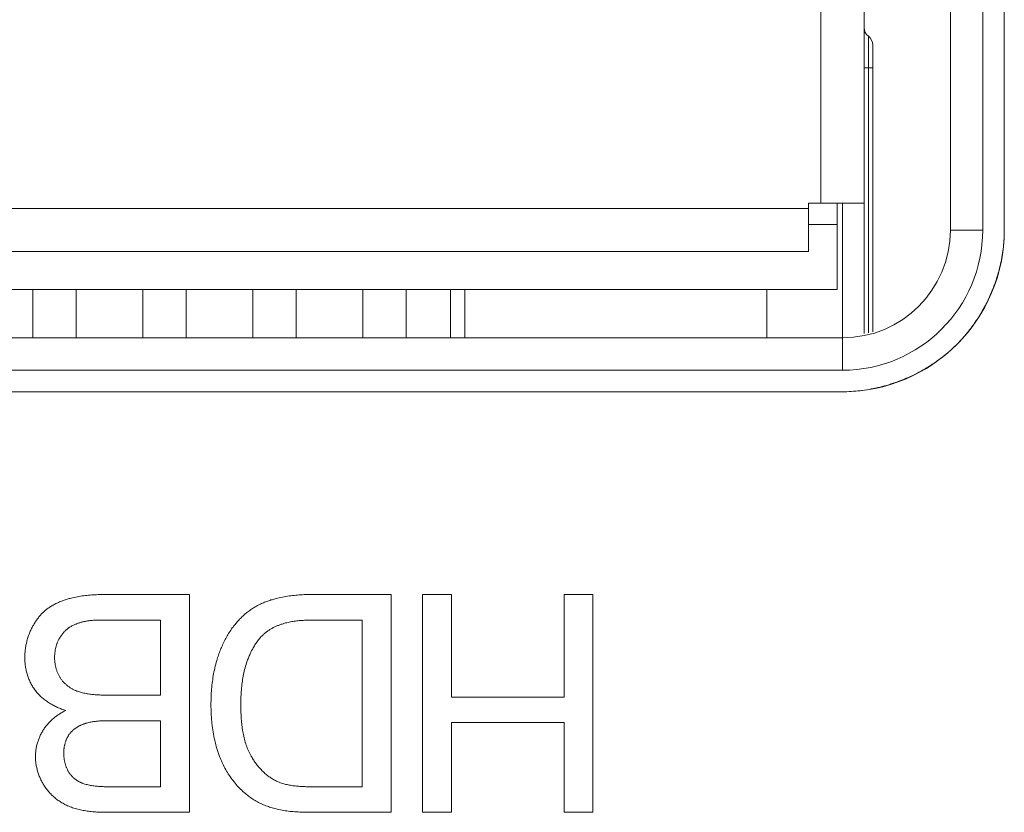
# Model space of a CAD drawing. Header units: millimetres. Extents: x 3925 to 5043, y -86 to 778.
# Tile 119 of 256: x 4348.91 to 4351.2, y -9.5 to -7.66. Entities that reach past the tile are written whole.
import ezdxf

# ---------------------------------------------------------------- set-up
doc = ezdxf.new("R2010")
doc.units = ezdxf.units.MM
doc.header["$LTSCALE"] = 46.255
for name, color, linetype in [('H30K-IO-LABEDXF_CONTINUOUS_LINE', 7, 'CONTINUOUS'), ('H30K-REAR-CODXF_CONTINUOUS_LINE', 7, 'CONTINUOUS'), ('LABEL-IO-H30DXF_CONTINUOUS_LINE', 7, 'CONTINUOUS'), ('MRJN-11T1240DXF_CONTINUOUS_LINE', 7, 'CONTINUOUS')]:
    doc.layers.add(name, color=color, linetype=linetype)

msp = doc.modelspace()

# ---------------------------------------------------------------- linework, layer by layer
at = {"layer": 'H30K-IO-LABEDXF_CONTINUOUS_LINE', "color": 7, "linetype": 'Continuous', "lineweight": 0}
for p, q in [((4351.1963, -4.8613), (4351.1963, -8.1488)), ((4350.8213, -8.5238), (4346.9138, -8.5238)), ((4349.1116, -8.994), (4349.3081, -8.994)), ((4349.3081, -8.994), (4349.3081, -9.4992)), ((4349.5894, -8.994), (4349.7756, -8.994)), ((4349.7756, -8.994), (4349.7756, -9.4992)), ((4349.848, -8.994), (4349.915, -8.994)), ((4349.848, -9.4992), (4349.848, -8.994)), ((4349.915, -8.994), (4349.915, -9.2318)), ((4350.176, -8.994), (4350.2431, -8.994)), ((4350.176, -9.2318), (4350.176, -8.994)), ((4350.2431, -8.994), (4350.2431, -9.4992)), ((4349.1033, -9.0533), (4349.0993, -9.0533)), ((4349.241, -9.2275), (4349.241, -9.0533)), ((4349.5979, -9.0533), (4349.592, -9.0533)), ((4349.7085, -9.0533), (4349.5979, -9.0533)), ((4349.7085, -9.4399), (4349.7085, -9.0533)), ((4349.1188, -9.2275), (4349.241, -9.2275)), ((4349.915, -9.2318), (4350.176, -9.2318)), ((4349.241, -9.2868), (4349.1203, -9.2868)), ((4349.241, -9.4399), (4349.241, -9.2868)), ((4349.1203, -9.2868), (4349.1157, -9.2869)), ((4350.176, -9.291), (4349.915, -9.291)), ((4349.915, -9.291), (4349.915, -9.4992)), ((4350.176, -9.4992), (4350.176, -9.291)), ((4349.1267, -9.4399), (4349.241, -9.4399)), ((4349.5917, -9.4399), (4349.7085, -9.4399)), ((4349.7756, -9.4992), (4349.594, -9.4992)), ((4349.915, -9.4992), (4349.848, -9.4992)), ((4350.2431, -9.4992), (4350.176, -9.4992))]:
    msp.add_line(p, q, dxfattribs=at)
for points in [[(4351.1963, -8.1488), (4351.1963, -8.1537), (4351.1962, -8.1586), (4351.196, -8.1634), (4351.1957, -8.1683), (4351.1954, -8.1732), (4351.1951, -8.1781), (4351.1946, -8.183), (4351.1941, -8.1879), (4351.1935, -8.1928), (4351.1929, -8.1977), (4351.1922, -8.2025), (4351.1914, -8.2074), (4351.1906, -8.2123), (4351.1897, -8.2172), (4351.1887, -8.222), (4351.1877, -8.2269), (4351.1866, -8.2317), (4351.1854, -8.2366), (4351.1842, -8.2414)], [(4351.1842, -8.2414), (4351.1833, -8.2448), (4351.1823, -8.2483), (4351.1813, -8.2517), (4351.1803, -8.2551), (4351.1793, -8.2586), (4351.1782, -8.262), (4351.1771, -8.2654), (4351.1759, -8.2688), (4351.1748, -8.2722), (4351.1736, -8.2755), (4351.1723, -8.2789), (4351.1711, -8.2823), (4351.1698, -8.2856)], [(4351.1698, -8.2856), (4351.1683, -8.2892), (4351.1668, -8.2928), (4351.1653, -8.2964), (4351.1638, -8.3), (4351.1622, -8.3036), (4351.1606, -8.3071), (4351.1589, -8.3107), (4351.1572, -8.3142), (4351.1555, -8.3177), (4351.1537, -8.3212), (4351.1519, -8.3247), (4351.15, -8.3281), (4351.1482, -8.3315)], [(4351.1482, -8.3315), (4351.1467, -8.3341), (4351.1453, -8.3366), (4351.1438, -8.3392), (4351.1424, -8.3417), (4351.1409, -8.3442), (4351.1393, -8.3467), (4351.1378, -8.3492), (4351.1362, -8.3517), (4351.1347, -8.3541), (4351.1331, -8.3566), (4351.1314, -8.359)], [(4351.1314, -8.359), (4351.129, -8.3626), (4351.1265, -8.3663), (4351.1239, -8.3698), (4351.1213, -8.3734), (4351.1187, -8.3769), (4351.116, -8.3804), (4351.1133, -8.3838), (4351.1106, -8.3873), (4351.1078, -8.3906), (4351.105, -8.394), (4351.1021, -8.3973), (4351.0992, -8.4006), (4351.0962, -8.4038), (4351.0932, -8.407), (4351.0902, -8.4102), (4351.0871, -8.4133)], [(4351.0871, -8.4133), (4351.0841, -8.4163), (4351.0811, -8.4193), (4351.078, -8.4222), (4351.0749, -8.425), (4351.0717, -8.4279), (4351.0685, -8.4307), (4351.0653, -8.4334), (4351.0621, -8.4362), (4351.0588, -8.4389), (4351.0555, -8.4415), (4351.0521, -8.4441), (4351.0488, -8.4467), (4351.0454, -8.4492), (4351.0419, -8.4517), (4351.0385, -8.4542), (4351.035, -8.4566), (4351.0315, -8.459)], [(4351.0315, -8.459), (4351.0294, -8.4603), (4351.0274, -8.4617), (4351.0253, -8.463), (4351.0232, -8.4643), (4351.0211, -8.4656), (4351.0191, -8.4669), (4351.017, -8.4682), (4351.0148, -8.4695), (4351.0127, -8.4707)], [(4351.0127, -8.4707), (4351.008, -8.4734), (4351.0033, -8.4761), (4350.9985, -8.4787), (4350.9937, -8.4812), (4350.9889, -8.4836), (4350.984, -8.486), (4350.9791, -8.4883), (4350.9741, -8.4906), (4350.9692, -8.4927), (4350.9642, -8.4948), (4350.9592, -8.4969), (4350.9541, -8.4988), (4350.9491, -8.5007), (4350.944, -8.5025), (4350.9389, -8.5043), (4350.9337, -8.5059), (4350.9286, -8.5075), (4350.9234, -8.5091)], [(4350.9234, -8.5091), (4350.9184, -8.5105), (4350.9133, -8.5118), (4350.9083, -8.5131), (4350.9032, -8.5143), (4350.8981, -8.5155), (4350.893, -8.5165), (4350.8879, -8.5175), (4350.8828, -8.5184), (4350.8777, -8.5193), (4350.8726, -8.5201), (4350.8674, -8.5208), (4350.8623, -8.5214), (4350.8572, -8.522), (4350.852, -8.5225), (4350.8469, -8.5229), (4350.8418, -8.5232), (4350.8366, -8.5235), (4350.8315, -8.5237), (4350.8264, -8.5238), (4350.8213, -8.5238)], [(4348.9784, -9.0274), (4348.9803, -9.026), (4348.9822, -9.0247), (4348.9842, -9.0234), (4348.9861, -9.0221), (4348.9881, -9.0209), (4348.9902, -9.0197), (4348.9922, -9.0186), (4348.9942, -9.0174), (4348.9963, -9.0163), (4348.9984, -9.0153), (4349.0005, -9.0142), (4349.0027, -9.0133), (4349.0048, -9.0123), (4349.007, -9.0114), (4349.0092, -9.0105), (4349.0113, -9.0096), (4349.0136, -9.0088), (4349.0158, -9.0079), (4349.018, -9.0072), (4349.0202, -9.0064), (4349.0225, -9.0057), (4349.0247, -9.005), (4349.027, -9.0043), (4349.0292, -9.0037), (4349.0315, -9.0031), (4349.0337, -9.0025)], [(4349.0337, -9.0025), (4349.0373, -9.0016), (4349.041, -9.0008), (4349.0446, -9), (4349.0483, -8.9993), (4349.052, -8.9986), (4349.0557, -8.998), (4349.0593, -8.9975), (4349.063, -8.997), (4349.0668, -8.9965), (4349.0705, -8.9961), (4349.0742, -8.9957), (4349.0779, -8.9954), (4349.0817, -8.9951), (4349.0854, -8.9949), (4349.0891, -8.9946), (4349.0929, -8.9945), (4349.0966, -8.9943), (4349.1004, -8.9942), (4349.1041, -8.9941), (4349.1079, -8.9941), (4349.1116, -8.994)], [(4349.4518, -9.028), (4349.454, -9.0266), (4349.4562, -9.0252), (4349.4585, -9.0238), (4349.4607, -9.0225), (4349.463, -9.0212), (4349.4653, -9.0199), (4349.4676, -9.0187), (4349.47, -9.0175), (4349.4724, -9.0164), (4349.4748, -9.0153), (4349.4772, -9.0142), (4349.4796, -9.0132), (4349.482, -9.0122), (4349.4845, -9.0112), (4349.4869, -9.0103), (4349.4894, -9.0094), (4349.4919, -9.0085), (4349.4944, -9.0077), (4349.4969, -9.0068), (4349.4994, -9.0061), (4349.5019, -9.0053), (4349.5044, -9.0046), (4349.507, -9.0039), (4349.5095, -9.0032), (4349.512, -9.0026)], [(4349.512, -9.0026), (4349.5158, -9.0017), (4349.5196, -9.0009), (4349.5234, -9.0001), (4349.5273, -8.9994), (4349.5311, -8.9987), (4349.535, -8.9981), (4349.5388, -8.9975), (4349.5427, -8.997), (4349.5466, -8.9965), (4349.5504, -8.9961), (4349.5543, -8.9957), (4349.5582, -8.9954), (4349.5621, -8.9951), (4349.566, -8.9948), (4349.5699, -8.9946), (4349.5738, -8.9944), (4349.5777, -8.9943), (4349.5816, -8.9942), (4349.5855, -8.9941), (4349.5894, -8.994)], [(4348.9414, -9.0744), (4348.9423, -9.0726), (4348.9433, -9.0707), (4348.9443, -9.0689), (4348.9453, -9.0671), (4348.9463, -9.0653), (4348.9473, -9.0635), (4348.9484, -9.0617), (4348.9495, -9.0599), (4348.9506, -9.0581), (4348.9518, -9.0564), (4348.9529, -9.0546), (4348.9541, -9.0529), (4348.9554, -9.0512), (4348.9566, -9.0495), (4348.9579, -9.0479), (4348.9592, -9.0462), (4348.9605, -9.0446), (4348.9619, -9.043), (4348.9633, -9.0415), (4348.9647, -9.0399), (4348.9661, -9.0384), (4348.9675, -9.0369), (4348.969, -9.0355), (4348.9705, -9.0341), (4348.9721, -9.0327), (4348.9736, -9.0313), (4348.9752, -9.03), (4348.9768, -9.0287), (4348.9784, -9.0274)], [(4349.4057, -9.0737), (4349.4073, -9.0716), (4349.4089, -9.0696), (4349.4104, -9.0675), (4349.4121, -9.0654), (4349.4137, -9.0634), (4349.4154, -9.0614), (4349.4171, -9.0594), (4349.4188, -9.0574), (4349.4205, -9.0555), (4349.4223, -9.0535), (4349.4241, -9.0516), (4349.4259, -9.0497), (4349.4277, -9.0479), (4349.4296, -9.046), (4349.4315, -9.0442), (4349.4334, -9.0424), (4349.4354, -9.0407), (4349.4373, -9.039), (4349.4393, -9.0373), (4349.4413, -9.0357), (4349.4434, -9.0341), (4349.4455, -9.0325), (4349.4476, -9.0309), (4349.4497, -9.0294), (4349.4518, -9.028)], [(4349.0696, -9.0557), (4349.068, -9.056), (4349.0665, -9.0563), (4349.0649, -9.0566), (4349.0634, -9.057), (4349.0618, -9.0573), (4349.0603, -9.0577), (4349.0588, -9.0581), (4349.0572, -9.0585), (4349.0557, -9.0589), (4349.0542, -9.0594), (4349.0526, -9.0598), (4349.0511, -9.0603), (4349.0496, -9.0608), (4349.0481, -9.0613), (4349.0466, -9.0619), (4349.0451, -9.0625), (4349.0437, -9.0631), (4349.0422, -9.0637), (4349.0408, -9.0643), (4349.0393, -9.065), (4349.0379, -9.0657), (4349.0365, -9.0664), (4349.0351, -9.0671), (4349.0337, -9.0679), (4349.0324, -9.0687), (4349.031, -9.0695)], [(4349.0993, -9.0533), (4349.0973, -9.0534), (4349.0953, -9.0534), (4349.0933, -9.0534), (4349.0913, -9.0535), (4349.0893, -9.0536), (4349.0873, -9.0537), (4349.0854, -9.0538), (4349.0834, -9.054), (4349.0814, -9.0541), (4349.0794, -9.0543), (4349.0774, -9.0546), (4349.0755, -9.0548), (4349.0735, -9.0551), (4349.0716, -9.0554), (4349.0696, -9.0557)], [(4349.241, -9.0533), (4349.1112, -9.0533), (4349.1093, -9.0533), (4349.1033, -9.0533)], [(4349.592, -9.0533), (4349.5891, -9.0534), (4349.5862, -9.0534), (4349.5832, -9.0535), (4349.5803, -9.0536), (4349.5773, -9.0537), (4349.5744, -9.0539), (4349.5714, -9.054), (4349.5685, -9.0542), (4349.5656, -9.0545), (4349.5626, -9.0547), (4349.5597, -9.055), (4349.5568, -9.0553), (4349.5539, -9.0557), (4349.551, -9.0561), (4349.5481, -9.0565), (4349.5452, -9.057), (4349.5423, -9.0575), (4349.5394, -9.0581), (4349.5366, -9.0587), (4349.5337, -9.0594), (4349.5309, -9.0601), (4349.5281, -9.0609), (4349.5253, -9.0617), (4349.5225, -9.0626)], [(4348.9264, -9.1405), (4348.9264, -9.1379), (4348.9265, -9.1353), (4348.9266, -9.1327), (4348.9267, -9.1301), (4348.9269, -9.1275), (4348.9272, -9.1248), (4348.9275, -9.1222), (4348.9278, -9.1196), (4348.9282, -9.117), (4348.9286, -9.1144), (4348.9291, -9.1118), (4348.9296, -9.1092), (4348.9302, -9.1066), (4348.9308, -9.1041), (4348.9314, -9.1015), (4348.9321, -9.0989), (4348.9328, -9.0964), (4348.9336, -9.0939), (4348.9344, -9.0914), (4348.9353, -9.0889), (4348.9362, -9.0864), (4348.9372, -9.084), (4348.9382, -9.0816), (4348.9392, -9.0792), (4348.9403, -9.0768), (4348.9414, -9.0744)], [(4349.031, -9.0695), (4349.0299, -9.0702), (4349.0288, -9.071), (4349.0277, -9.0717), (4349.0267, -9.0725), (4349.0256, -9.0733), (4349.0246, -9.0741), (4349.0236, -9.075), (4349.0226, -9.0758), (4349.0216, -9.0767), (4349.0206, -9.0776), (4349.0197, -9.0786), (4349.0188, -9.0795), (4349.0178, -9.0805), (4349.0169, -9.0815), (4349.016, -9.0825), (4349.0152, -9.0835), (4349.0143, -9.0845), (4349.0135, -9.0855), (4349.0127, -9.0866), (4349.0119, -9.0877), (4349.0111, -9.0888), (4349.0103, -9.0898), (4349.0096, -9.0909), (4349.0089, -9.0921), (4349.0081, -9.0932), (4349.0075, -9.0943), (4349.0068, -9.0954), (4349.0061, -9.0966), (4349.0055, -9.0977)], [(4349.3713, -9.1474), (4349.3722, -9.1443), (4349.3732, -9.1411), (4349.3742, -9.138), (4349.3753, -9.1349), (4349.3764, -9.1319), (4349.3775, -9.1288), (4349.3786, -9.1257), (4349.3798, -9.1226), (4349.381, -9.1196), (4349.3822, -9.1166), (4349.3835, -9.1136), (4349.3848, -9.1106), (4349.3862, -9.1076), (4349.3876, -9.1046), (4349.389, -9.1017), (4349.3905, -9.0988), (4349.392, -9.0959), (4349.3936, -9.093), (4349.3952, -9.0902), (4349.3968, -9.0873), (4349.3985, -9.0846), (4349.4003, -9.0818), (4349.402, -9.0791), (4349.4039, -9.0764), (4349.4057, -9.0737)], [(4349.5225, -9.0626), (4349.5208, -9.0631), (4349.5191, -9.0637), (4349.5174, -9.0644), (4349.5157, -9.065), (4349.514, -9.0657), (4349.5123, -9.0663), (4349.5106, -9.0671), (4349.5089, -9.0678), (4349.5073, -9.0685), (4349.5056, -9.0693), (4349.504, -9.0701), (4349.5023, -9.0709), (4349.5007, -9.0718), (4349.4991, -9.0727), (4349.4975, -9.0736), (4349.4959, -9.0745), (4349.4944, -9.0754), (4349.4928, -9.0764), (4349.4913, -9.0774), (4349.4898, -9.0784), (4349.4883, -9.0795), (4349.4868, -9.0805), (4349.4854, -9.0816), (4349.484, -9.0828), (4349.4826, -9.0839), (4349.4812, -9.0851), (4349.4799, -9.0863), (4349.4785, -9.0875), (4349.4772, -9.0888)], [(4349.0055, -9.0977), (4349.0048, -9.0991), (4349.0041, -9.1004), (4349.0035, -9.1018), (4349.0028, -9.1032), (4349.0022, -9.1046), (4349.0017, -9.106), (4349.0011, -9.1074), (4349.0006, -9.1088), (4349.0001, -9.1103), (4348.9997, -9.1118), (4348.9992, -9.1132), (4348.9988, -9.1147), (4348.9984, -9.1162), (4348.9981, -9.1177), (4348.9977, -9.1192), (4348.9974, -9.1207), (4348.9971, -9.1222), (4348.9969, -9.1237), (4348.9966, -9.1252), (4348.9964, -9.1267), (4348.9962, -9.1282), (4348.996, -9.1298), (4348.9959, -9.1313), (4348.9958, -9.1328), (4348.9957, -9.1343), (4348.9956, -9.1359), (4348.9955, -9.1374), (4348.9955, -9.1389), (4348.9955, -9.1404)], [(4349.4772, -9.0888), (4349.4755, -9.0906), (4349.4737, -9.0925), (4349.472, -9.0944), (4349.4704, -9.0963), (4349.4687, -9.0983), (4349.4672, -9.1003), (4349.4656, -9.1024), (4349.4641, -9.1045), (4349.4626, -9.1066), (4349.4612, -9.1087), (4349.4598, -9.1109), (4349.4584, -9.113), (4349.4571, -9.1153), (4349.4558, -9.1175), (4349.4545, -9.1197), (4349.4533, -9.122), (4349.4521, -9.1243), (4349.451, -9.1266), (4349.4498, -9.129), (4349.4487, -9.1313), (4349.4477, -9.1337), (4349.4466, -9.136), (4349.4456, -9.1384), (4349.4447, -9.1408), (4349.4437, -9.1432), (4349.4428, -9.1456), (4349.442, -9.148), (4349.4411, -9.1505), (4349.4403, -9.1529)], [(4348.951, -9.217), (4348.9495, -9.215), (4348.9481, -9.2129), (4348.9467, -9.2108), (4348.9453, -9.2087), (4348.944, -9.2065), (4348.9427, -9.2043), (4348.9415, -9.2021), (4348.9403, -9.1998), (4348.9392, -9.1975), (4348.9381, -9.1952), (4348.9371, -9.1929), (4348.9361, -9.1905), (4348.9352, -9.1881), (4348.9343, -9.1857), (4348.9334, -9.1833), (4348.9326, -9.1808), (4348.9319, -9.1784), (4348.9312, -9.1759), (4348.9305, -9.1734), (4348.9299, -9.1709), (4348.9293, -9.1684), (4348.9288, -9.1658), (4348.9284, -9.1633), (4348.9279, -9.1608), (4348.9276, -9.1582), (4348.9273, -9.1557), (4348.927, -9.1532), (4348.9268, -9.1506), (4348.9266, -9.1481), (4348.9265, -9.1456), (4348.9264, -9.1431), (4348.9264, -9.1405)], [(4348.9955, -9.1404), (4348.9955, -9.1421), (4348.9956, -9.1437), (4348.9956, -9.1454), (4348.9957, -9.1471), (4348.9959, -9.1488), (4348.996, -9.1504), (4348.9962, -9.1521), (4348.9965, -9.1538), (4348.9967, -9.1555), (4348.997, -9.1571), (4348.9973, -9.1588), (4348.9977, -9.1605), (4348.998, -9.1621), (4348.9984, -9.1638), (4348.9989, -9.1654), (4348.9994, -9.167), (4348.9999, -9.1686), (4349.0004, -9.1703), (4349.0009, -9.1718), (4349.0015, -9.1734), (4349.0022, -9.175), (4349.0028, -9.1766), (4349.0035, -9.1781), (4349.0042, -9.1796), (4349.005, -9.1811), (4349.0057, -9.1826), (4349.0065, -9.1841), (4349.0074, -9.1855), (4349.0083, -9.1869), (4349.0092, -9.1883), (4349.0101, -9.1897)], [(4349.3579, -9.2493), (4349.3579, -9.2448), (4349.358, -9.2404), (4349.3581, -9.2359), (4349.3582, -9.2314), (4349.3584, -9.2269), (4349.3586, -9.2224), (4349.3589, -9.2179), (4349.3593, -9.2134), (4349.3597, -9.209), (4349.3601, -9.2045), (4349.3606, -9.2), (4349.3611, -9.1956), (4349.3618, -9.1911), (4349.3624, -9.1867), (4349.3632, -9.1822), (4349.3639, -9.1778), (4349.3648, -9.1734), (4349.3657, -9.169), (4349.3667, -9.1647), (4349.3677, -9.1603), (4349.3689, -9.156), (4349.37, -9.1517), (4349.3713, -9.1474)], [(4349.4403, -9.1529), (4349.4391, -9.1566), (4349.438, -9.1604), (4349.4369, -9.1642), (4349.4359, -9.168), (4349.435, -9.1718), (4349.4341, -9.1757), (4349.4333, -9.1795), (4349.4326, -9.1834), (4349.4319, -9.1873), (4349.4312, -9.1912), (4349.4306, -9.1951), (4349.4301, -9.199), (4349.4296, -9.203), (4349.4291, -9.2069), (4349.4287, -9.2109), (4349.4284, -9.2148), (4349.4281, -9.2188), (4349.4278, -9.2227), (4349.4276, -9.2267), (4349.4274, -9.2306), (4349.4273, -9.2346), (4349.4272, -9.2385), (4349.4271, -9.2425), (4349.427, -9.2464), (4349.427, -9.2504)], [(4349.0101, -9.1897), (4349.011, -9.191), (4349.0119, -9.1922), (4349.0129, -9.1935), (4349.0139, -9.1947), (4349.0149, -9.1959), (4349.0159, -9.197), (4349.017, -9.1982), (4349.0181, -9.1993), (4349.0193, -9.2004), (4349.0204, -9.2015), (4349.0216, -9.2026), (4349.0228, -9.2036), (4349.024, -9.2047), (4349.0253, -9.2057), (4349.0265, -9.2066), (4349.0278, -9.2076), (4349.0291, -9.2085), (4349.0304, -9.2094), (4349.0318, -9.2103), (4349.0331, -9.2111), (4349.0345, -9.2119), (4349.0359, -9.2127), (4349.0373, -9.2135), (4349.0387, -9.2142), (4349.0401, -9.2149), (4349.0415, -9.2156), (4349.043, -9.2163), (4349.0444, -9.2169), (4349.0459, -9.2175), (4349.0473, -9.2181), (4349.0488, -9.2186), (4349.0503, -9.2191)], [(4349.0215, -9.2628), (4349.0191, -9.2621), (4349.0166, -9.2613), (4349.0142, -9.2605), (4349.0117, -9.2596), (4349.0093, -9.2587), (4349.0069, -9.2578), (4349.0045, -9.2568), (4349.0021, -9.2558), (4348.9997, -9.2547), (4348.9974, -9.2536), (4348.995, -9.2524), (4348.9927, -9.2512), (4348.9904, -9.25), (4348.9881, -9.2487), (4348.9859, -9.2474), (4348.9836, -9.246), (4348.9814, -9.2446), (4348.9792, -9.2432), (4348.9771, -9.2417), (4348.975, -9.2402), (4348.9729, -9.2386), (4348.9708, -9.237), (4348.9688, -9.2354), (4348.9669, -9.2337), (4348.9649, -9.232), (4348.963, -9.2303), (4348.9612, -9.2285), (4348.9594, -9.2267), (4348.9576, -9.2248), (4348.9559, -9.2229), (4348.9542, -9.221), (4348.9526, -9.219), (4348.951, -9.217)], [(4349.0503, -9.2191), (4349.0528, -9.2199), (4349.0554, -9.2207), (4349.0579, -9.2214), (4349.0605, -9.222), (4349.0631, -9.2226), (4349.0657, -9.2232), (4349.0683, -9.2237), (4349.0709, -9.2242), (4349.0735, -9.2246), (4349.0761, -9.225), (4349.0788, -9.2254), (4349.0814, -9.2257), (4349.0841, -9.226), (4349.0867, -9.2262), (4349.0894, -9.2265), (4349.0921, -9.2267), (4349.0948, -9.2268), (4349.0974, -9.227), (4349.1001, -9.2271), (4349.1028, -9.2272), (4349.1055, -9.2273), (4349.1081, -9.2274), (4349.1108, -9.2274), (4349.1135, -9.2275), (4349.1188, -9.2275)], [(4348.9686, -9.309), (4348.9698, -9.3071), (4348.971, -9.3052), (4348.9723, -9.3034), (4348.9737, -9.3015), (4348.975, -9.2997), (4348.9765, -9.2979), (4348.9779, -9.2962), (4348.9794, -9.2944), (4348.981, -9.2927), (4348.9825, -9.2911), (4348.9841, -9.2894), (4348.9858, -9.2878), (4348.9874, -9.2862), (4348.9891, -9.2846), (4348.9909, -9.2831), (4348.9926, -9.2816), (4348.9944, -9.2801), (4348.9962, -9.2787), (4348.9981, -9.2773), (4348.9999, -9.2759), (4349.0018, -9.2746), (4349.0037, -9.2733), (4349.0056, -9.272), (4349.0076, -9.2707), (4349.0095, -9.2695), (4349.0115, -9.2683), (4349.0135, -9.2671), (4349.0154, -9.266), (4349.0175, -9.2649), (4349.0195, -9.2639), (4349.0215, -9.2628)], [(4349.3777, -9.3695), (4349.3761, -9.3649), (4349.3745, -9.3603), (4349.3729, -9.3557), (4349.3715, -9.351), (4349.3702, -9.3463), (4349.3689, -9.3416), (4349.3677, -9.3368), (4349.3666, -9.3321), (4349.3655, -9.3273), (4349.3645, -9.3225), (4349.3636, -9.3177), (4349.3628, -9.3128), (4349.362, -9.308), (4349.3614, -9.3031), (4349.3607, -9.2982), (4349.3602, -9.2933), (4349.3597, -9.2884), (4349.3592, -9.2836), (4349.3589, -9.2787), (4349.3586, -9.2738), (4349.3583, -9.2689), (4349.3581, -9.264), (4349.358, -9.2591), (4349.3579, -9.2542), (4349.3579, -9.2493)], [(4349.427, -9.2504), (4349.427, -9.2539), (4349.4271, -9.2575), (4349.4271, -9.2611), (4349.4272, -9.2647), (4349.4273, -9.2684), (4349.4275, -9.272), (4349.4277, -9.2756), (4349.4279, -9.2793), (4349.4281, -9.2829), (4349.4284, -9.2865), (4349.4287, -9.2902), (4349.4291, -9.2938), (4349.4295, -9.2974), (4349.4299, -9.3011), (4349.4304, -9.3047), (4349.431, -9.3083), (4349.4316, -9.3119), (4349.4322, -9.3154), (4349.433, -9.319), (4349.4337, -9.3226), (4349.4345, -9.3261), (4349.4354, -9.3296), (4349.4363, -9.3331), (4349.4373, -9.3365), (4349.4384, -9.34), (4349.4395, -9.3434), (4349.4407, -9.3467), (4349.442, -9.3501), (4349.4434, -9.3534), (4349.4448, -9.3566), (4349.4463, -9.3599), (4349.4478, -9.3631), (4349.4495, -9.3662), (4349.4512, -9.3693), (4349.453, -9.3724)], [(4348.951, -9.37), (4348.9511, -9.3677), (4348.9511, -9.3654), (4348.9513, -9.3632), (4348.9514, -9.3609), (4348.9517, -9.3586), (4348.9519, -9.3563), (4348.9522, -9.3541), (4348.9526, -9.3518), (4348.953, -9.3495), (4348.9534, -9.3473), (4348.9539, -9.345), (4348.9545, -9.3428), (4348.9551, -9.3406), (4348.9557, -9.3383), (4348.9563, -9.3361), (4348.9571, -9.3339), (4348.9578, -9.3318), (4348.9586, -9.3296), (4348.9594, -9.3274), (4348.9603, -9.3253), (4348.9612, -9.3232), (4348.9621, -9.3211), (4348.9631, -9.319), (4348.9641, -9.317), (4348.9652, -9.315), (4348.9663, -9.313), (4348.9674, -9.311), (4348.9686, -9.309)], [(4349.0681, -9.2927), (4349.0668, -9.2931), (4349.0655, -9.2935), (4349.0642, -9.2939), (4349.0629, -9.2944), (4349.0616, -9.2949), (4349.0603, -9.2954), (4349.059, -9.2959), (4349.0578, -9.2965), (4349.0565, -9.297), (4349.0552, -9.2976), (4349.054, -9.2982), (4349.0527, -9.2989), (4349.0515, -9.2995), (4349.0503, -9.3002), (4349.0491, -9.3009), (4349.0479, -9.3016), (4349.0467, -9.3023), (4349.0456, -9.3031), (4349.0444, -9.3039), (4349.0433, -9.3047), (4349.0422, -9.3055), (4349.0411, -9.3063), (4349.04, -9.3072), (4349.0389, -9.3081), (4349.0379, -9.309), (4349.0369, -9.3099), (4349.0359, -9.3108), (4349.0349, -9.3118), (4349.034, -9.3128), (4349.033, -9.3138), (4349.0321, -9.3148), (4349.0313, -9.3158), (4349.0304, -9.3169), (4349.0296, -9.318)], [(4349.1157, -9.2869), (4349.1134, -9.2869), (4349.1111, -9.2869), (4349.1088, -9.287), (4349.1065, -9.2871), (4349.1042, -9.2872), (4349.1019, -9.2873), (4349.0996, -9.2874), (4349.0973, -9.2876), (4349.095, -9.2878), (4349.0927, -9.288), (4349.0904, -9.2882), (4349.0882, -9.2885), (4349.0859, -9.2888), (4349.0836, -9.2892), (4349.0814, -9.2895), (4349.0791, -9.29), (4349.0769, -9.2904), (4349.0747, -9.2909), (4349.0725, -9.2915), (4349.0703, -9.2921), (4349.0681, -9.2927)], [(4349.0296, -9.318), (4349.0288, -9.3191), (4349.028, -9.3203), (4349.0273, -9.3215), (4349.0266, -9.3227), (4349.0259, -9.3239), (4349.0252, -9.3251), (4349.0245, -9.3264), (4349.0239, -9.3276), (4349.0233, -9.3289), (4349.0228, -9.3302), (4349.0222, -9.3315), (4349.0217, -9.3329), (4349.0212, -9.3342), (4349.0208, -9.3356), (4349.0203, -9.3369), (4349.0199, -9.3383), (4349.0196, -9.3397), (4349.0192, -9.3411), (4349.0189, -9.3424), (4349.0186, -9.3438), (4349.0183, -9.3453), (4349.018, -9.3467), (4349.0178, -9.3481), (4349.0176, -9.3495), (4349.0174, -9.3509), (4349.0172, -9.3523), (4349.0171, -9.3537), (4349.0169, -9.3552), (4349.0168, -9.3566), (4349.0168, -9.358), (4349.0167, -9.3594), (4349.0167, -9.3608), (4349.0167, -9.3622)], [(4348.9709, -9.4366), (4348.9697, -9.4346), (4348.9684, -9.4325), (4348.9673, -9.4304), (4348.9661, -9.4283), (4348.965, -9.4261), (4348.9639, -9.4239), (4348.9629, -9.4217), (4348.9619, -9.4195), (4348.9609, -9.4173), (4348.96, -9.415), (4348.9591, -9.4127), (4348.9583, -9.4104), (4348.9575, -9.4081), (4348.9567, -9.4058), (4348.956, -9.4035), (4348.9553, -9.4011), (4348.9547, -9.3987), (4348.9542, -9.3964), (4348.9536, -9.394), (4348.9531, -9.3916), (4348.9527, -9.3892), (4348.9523, -9.3868), (4348.952, -9.3844), (4348.9517, -9.382), (4348.9515, -9.3796), (4348.9513, -9.3772), (4348.9512, -9.3748), (4348.9511, -9.3724), (4348.951, -9.37)], [(4349.0167, -9.3622), (4349.0167, -9.3637), (4349.0167, -9.3653), (4349.0168, -9.3668), (4349.0169, -9.3684), (4349.017, -9.3699), (4349.0171, -9.3714), (4349.0173, -9.373), (4349.0175, -9.3745), (4349.0177, -9.3761), (4349.018, -9.3776), (4349.0183, -9.3792), (4349.0186, -9.3807), (4349.0189, -9.3822), (4349.0193, -9.3837), (4349.0196, -9.3853), (4349.0201, -9.3868), (4349.0205, -9.3883), (4349.021, -9.3898), (4349.0215, -9.3912), (4349.022, -9.3927), (4349.0225, -9.3941), (4349.0231, -9.3956), (4349.0237, -9.397), (4349.0244, -9.3984), (4349.025, -9.3998), (4349.0257, -9.4012), (4349.0265, -9.4026), (4349.0272, -9.4039), (4349.028, -9.4052), (4349.0288, -9.4065)], [(4349.4375, -9.4558), (4349.4347, -9.4533), (4349.4319, -9.4508), (4349.4291, -9.4482), (4349.4264, -9.4456), (4349.4238, -9.4429), (4349.4212, -9.4402), (4349.4186, -9.4374), (4349.4161, -9.4345), (4349.4137, -9.4316), (4349.4113, -9.4287), (4349.4089, -9.4257), (4349.4066, -9.4227), (4349.4044, -9.4196), (4349.4022, -9.4165), (4349.4001, -9.4133), (4349.398, -9.4101), (4349.396, -9.4069), (4349.394, -9.4036), (4349.3921, -9.4003), (4349.3903, -9.397), (4349.3885, -9.3936), (4349.3868, -9.3902), (4349.3851, -9.3868), (4349.3835, -9.3834), (4349.382, -9.3799), (4349.3805, -9.3765), (4349.3791, -9.373), (4349.3777, -9.3695)], [(4349.453, -9.3724), (4349.4543, -9.3745), (4349.4556, -9.3766), (4349.457, -9.3786), (4349.4583, -9.3807), (4349.4598, -9.3827), (4349.4612, -9.3847), (4349.4627, -9.3867), (4349.4642, -9.3887), (4349.4658, -9.3906), (4349.4674, -9.3926), (4349.469, -9.3945), (4349.4706, -9.3964), (4349.4723, -9.3982), (4349.474, -9.4001), (4349.4757, -9.4019), (4349.4775, -9.4036), (4349.4793, -9.4054), (4349.4811, -9.4071), (4349.483, -9.4088), (4349.4848, -9.4104), (4349.4867, -9.412), (4349.4887, -9.4136), (4349.4906, -9.4151), (4349.4926, -9.4166), (4349.4947, -9.418), (4349.4967, -9.4194), (4349.4988, -9.4207), (4349.5009, -9.422), (4349.503, -9.4233), (4349.5051, -9.4244), (4349.5073, -9.4256), (4349.5095, -9.4267), (4349.5117, -9.4277), (4349.5139, -9.4287), (4349.5162, -9.4296)], [(4349.0288, -9.4065), (4349.0295, -9.4076), (4349.0302, -9.4087), (4349.031, -9.4098), (4349.0318, -9.4109), (4349.0326, -9.4119), (4349.0335, -9.4129), (4349.0343, -9.414), (4349.0352, -9.415), (4349.0362, -9.4159), (4349.0371, -9.4169), (4349.0381, -9.4178), (4349.039, -9.4188), (4349.04, -9.4197), (4349.0411, -9.4206), (4349.0421, -9.4214), (4349.0432, -9.4223), (4349.0443, -9.4231), (4349.0453, -9.4239), (4349.0465, -9.4246), (4349.0476, -9.4254), (4349.0487, -9.4261), (4349.0499, -9.4268), (4349.051, -9.4275), (4349.0522, -9.4282), (4349.0534, -9.4288), (4349.0546, -9.4294), (4349.0558, -9.43), (4349.057, -9.4305), (4349.0583, -9.4311), (4349.0595, -9.4316), (4349.0607, -9.432), (4349.062, -9.4325), (4349.0632, -9.4329)], [(4349.0256, -9.4839), (4349.0233, -9.4829), (4349.0211, -9.4818), (4349.0188, -9.4807), (4349.0166, -9.4795), (4349.0144, -9.4782), (4349.0122, -9.477), (4349.0101, -9.4756), (4349.008, -9.4743), (4349.0058, -9.4729), (4349.0038, -9.4714), (4349.0017, -9.4699), (4348.9997, -9.4684), (4348.9977, -9.4668), (4348.9957, -9.4651), (4348.9938, -9.4635), (4348.9919, -9.4618), (4348.99, -9.46), (4348.9882, -9.4583), (4348.9864, -9.4565), (4348.9847, -9.4546), (4348.983, -9.4527), (4348.9813, -9.4508), (4348.9797, -9.4489), (4348.9781, -9.4469), (4348.9766, -9.4449), (4348.9751, -9.4429), (4348.9736, -9.4408), (4348.9723, -9.4387), (4348.9709, -9.4366)], [(4349.0632, -9.4329), (4349.0658, -9.4336), (4349.0683, -9.4343), (4349.0709, -9.435), (4349.0735, -9.4356), (4349.0761, -9.4362), (4349.0787, -9.4367), (4349.0813, -9.4371), (4349.0839, -9.4375), (4349.0866, -9.4379), (4349.0892, -9.4382), (4349.0919, -9.4385), (4349.0945, -9.4388), (4349.0972, -9.439), (4349.0999, -9.4392), (4349.1025, -9.4394), (4349.1052, -9.4395), (4349.1079, -9.4396), (4349.1106, -9.4397), (4349.1132, -9.4398), (4349.1159, -9.4398), (4349.1186, -9.4399), (4349.1213, -9.4399), (4349.1267, -9.4399)], [(4349.5162, -9.4296), (4349.5187, -9.4305), (4349.5213, -9.4314), (4349.5239, -9.4322), (4349.5265, -9.433), (4349.5291, -9.4338), (4349.5317, -9.4344), (4349.5343, -9.435), (4349.537, -9.4356), (4349.5397, -9.4361), (4349.5424, -9.4366), (4349.545, -9.4371), (4349.5478, -9.4375), (4349.5505, -9.4378), (4349.5532, -9.4381), (4349.5559, -9.4384), (4349.5586, -9.4387), (4349.5614, -9.4389), (4349.5641, -9.4391), (4349.5669, -9.4393), (4349.5696, -9.4394), (4349.5724, -9.4395), (4349.5751, -9.4396), (4349.5779, -9.4397), (4349.5807, -9.4398), (4349.5834, -9.4398), (4349.5862, -9.4399), (4349.5917, -9.4399)], [(4349.5116, -9.492), (4349.5086, -9.4913), (4349.5056, -9.4905), (4349.5027, -9.4897), (4349.4997, -9.4889), (4349.4968, -9.488), (4349.4938, -9.487), (4349.4909, -9.486), (4349.488, -9.4849), (4349.4851, -9.4838), (4349.4822, -9.4827), (4349.4794, -9.4815), (4349.4766, -9.4802), (4349.4737, -9.4789), (4349.471, -9.4776), (4349.4682, -9.4762), (4349.4654, -9.4747), (4349.4627, -9.4733), (4349.4601, -9.4717), (4349.4574, -9.4701), (4349.4548, -9.4685), (4349.4522, -9.4668), (4349.4497, -9.4651), (4349.4471, -9.4633), (4349.4447, -9.4615), (4349.4422, -9.4597), (4349.4398, -9.4577), (4349.4375, -9.4558)], [(4349.3081, -9.4992), (4349.1154, -9.4992), (4349.1122, -9.4992), (4349.109, -9.4991), (4349.1059, -9.499), (4349.1027, -9.4989), (4349.0995, -9.4988), (4349.0964, -9.4987), (4349.0932, -9.4985), (4349.09, -9.4983), (4349.0869, -9.498), (4349.0837, -9.4977), (4349.0805, -9.4974), (4349.0774, -9.4971), (4349.0742, -9.4967), (4349.0711, -9.4963), (4349.0679, -9.4958), (4349.0648, -9.4953), (4349.0617, -9.4947), (4349.0586, -9.4941), (4349.0555, -9.4935), (4349.0524, -9.4927), (4349.0494, -9.492), (4349.0463, -9.4912), (4349.0433, -9.4903), (4349.0403, -9.4894), (4349.0373, -9.4884), (4349.0344, -9.4874), (4349.0314, -9.4863), (4349.0285, -9.4851), (4349.0256, -9.4839)], [(4349.594, -9.4992), (4349.5864, -9.4991), (4349.5827, -9.4991), (4349.5789, -9.499), (4349.5751, -9.4989), (4349.5713, -9.4988), (4349.5676, -9.4987), (4349.5638, -9.4986), (4349.56, -9.4984), (4349.5563, -9.4982), (4349.5525, -9.4979), (4349.5487, -9.4976), (4349.545, -9.4973), (4349.5412, -9.4969), (4349.5375, -9.4965), (4349.5338, -9.496), (4349.53, -9.4955), (4349.5263, -9.4949), (4349.5226, -9.4943), (4349.5189, -9.4936), (4349.5152, -9.4928), (4349.5116, -9.492)]]:
    msp.add_lwpolyline(points, dxfattribs=at)
at = {"layer": 'H30K-REAR-CODXF_CONTINUOUS_LINE', "color": 7, "linetype": 'Continuous', "lineweight": 0}
for p, q in [((4351.0713, -4.8614), (4351.0713, -8.1489)), ((4351.1463, -4.8614), (4351.1463, -8.1489)), ((4351.1463, -8.1489), (4351.0713, -8.1489)), ((4350.8213, -8.3989), (4346.9138, -8.3989)), ((4350.8213, -8.4739), (4350.8213, -8.3989)), ((4350.8213, -8.4739), (4346.9138, -8.4739))]:
    msp.add_line(p, q, dxfattribs=at)
for radius in [0.325, 0.25]:
    msp.add_arc((4350.8213, -8.1489), radius, 270, 0, dxfattribs=at)
at = {"layer": 'LABEL-IO-H30DXF_CONTINUOUS_LINE', "color": 7, "linetype": 'Continuous', "lineweight": 0}
for p, q in [((4351.1963, -4.8614), (4351.1963, -8.1489)), ((4350.8213, -8.5239), (4346.9138, -8.5239))]:
    msp.add_line(p, q, dxfattribs=at)
msp.add_arc((4350.8213, -8.1489), 0.375, 270, 0, dxfattribs=at)
at = {"layer": 'MRJN-11T1240DXF_CONTINUOUS_LINE', "color": 7, "linetype": 'Continuous', "lineweight": 0}
for p, q in [((4350.7713, -4.9114), (4350.7713, -8.0864)), ((4350.8713, -8.389), (4350.8713, -4.9114)), ((4350.8813, -8.387), (4350.8813, -7.6994)), ((4350.8913, -8.385), (4350.8913, -7.7194)), ((4350.8713, -7.7727), (4350.8913, -7.7727)), ((4350.7426, -8.0989), (4346.9926, -8.0989)), ((4350.8713, -8.0864), (4350.7426, -8.0864)), ((4350.7426, -8.0864), (4350.7426, -8.1989)), ((4350.8088, -8.2864), (4350.8088, -8.0864)), ((4350.8213, -8.0864), (4350.8213, -8.3989)), ((4350.8088, -8.1364), (4350.7426, -8.1364)), ((4346.9926, -8.1989), (4350.7426, -8.1989)), ((4346.9263, -8.2864), (4350.8088, -8.2864)), ((4348.9451, -8.3989), (4348.9451, -8.2864)), ((4349.0451, -8.3989), (4349.0451, -8.2864)), ((4349.2001, -8.3989), (4349.2001, -8.2864)), ((4349.3001, -8.3989), (4349.3001, -8.2864)), ((4349.4551, -8.3989), (4349.4551, -8.2864)), ((4349.5551, -8.3989), (4349.5551, -8.2864)), ((4349.7101, -8.3989), (4349.7101, -8.2864)), ((4349.8101, -8.3989), (4349.8101, -8.2864)), ((4349.9128, -8.3989), (4349.9128, -8.2864)), ((4349.9463, -8.2864), (4349.9463, -8.3989)), ((4350.6463, -8.3989), (4350.6463, -8.2864))]:
    msp.add_line(p, q, dxfattribs=at)
for centre, start, end in [((4350.8963, -7.6794), 180, 233.1301), ((4350.8663, -7.7194), 0, 53.1301)]:
    msp.add_arc(centre, 0.025, start, end, dxfattribs=at)

doc.saveas('drawing.dxf')
